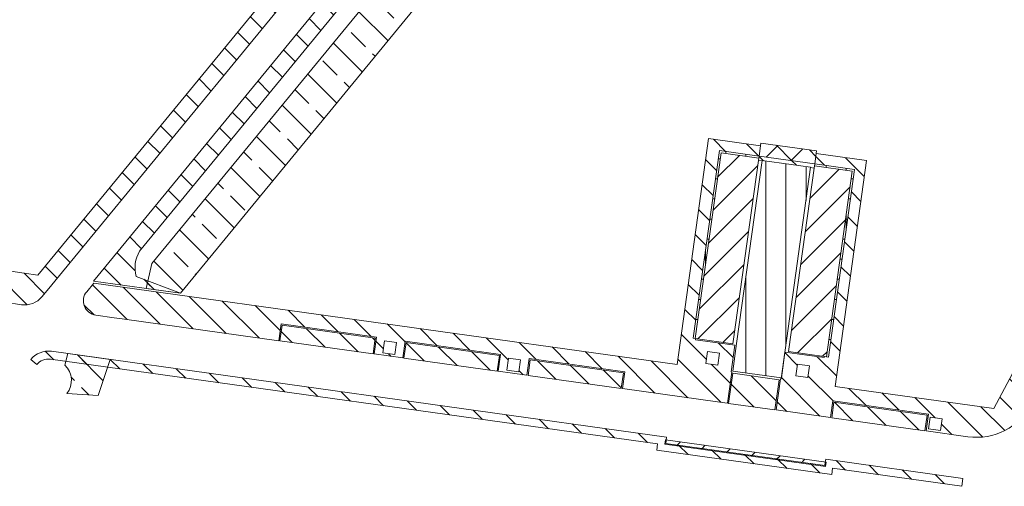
# Model space of a CAD drawing. Header units: metres. Extents: x 167411 to 168816, y 461777 to 462985.
# Tile 242 of 256: x 167600 to 167722, y 462529 to 462587. Entities that reach past the tile are written whole.
import ezdxf

# ---------------------------------------------------------------- set-up
doc = ezdxf.new("R2010")
doc.units = ezdxf.units.M
doc.header["$LTSCALE"] = 0.5
for name, color, linetype, lineweight, true_color in [('Zuid-N-WE-GW-AANVULLEN-bomengranulaat TTE-tegel', 7, 'Continuous', 18, 0xff3f01), ('Zuid-N-WE-GW-AANVULLEN-menggranulaat', 7, 'Continuous', 18, 0x01ff7f), ('Zuid-N-WE-GW-AANVULLEN-menggranulaat uitvullen', 7, 'Continuous', 18, 0xff7f01), ('Zuid-N-WE-GW-AANVULLEN-teelgrond 2e en 3e grootte boom', 7, 'Continuous', 18, 0xbf01ff), ('Zuid-N-WE-GW-AANVULLEN-vrijgekomen grond (uitvullen)', 7, 'Continuous', 18, 0x0100ff), ('Zuid-N-WE-GW-AANVULLEN-zand', 7, 'Continuous', 18, 0x01bfff), ('Zuid-N-WE-GW-AANVULLEN-zand uitvullen', 7, 'Continuous', 18, 0x3fff01)]:
    doc.layers.add(name, color=color, linetype=linetype, lineweight=lineweight, true_color=true_color)
pattern_1 = [(45, (0, 0), (-1.767766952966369, 1.767766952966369), [])]
pattern_2 = [(90, (0, 0), (-2.5, 0), []), (180, (0, 0), (-2.220446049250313e-16, -2.5), [])]
pattern_3 = [(135, (0, 0), (-3.535533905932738, -3.535533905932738), []), (135, (2.164890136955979e-16, 3.5355339), (-3.535533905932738, -3.535533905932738), [2.5, -1.25])]
pattern_4 = [(135, (0, 0), (-1.767766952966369, -1.767766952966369), [])]

msp = doc.modelspace()

# ---------------------------------------------------------------- hatches: boundary and pattern name
at = {"layer": 'Zuid-N-WE-GW-AANVULLEN-bomengranulaat TTE-tegel'}
h = msp.add_hatch(dxfattribs=at)
h.set_pattern_fill('ANSI31', color=256, scale=20)
h.set_pattern_definition(pattern_1)
h.paths.add_polyline_path([(167683.7014771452, 462547.624765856), (167686.9227940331, 462570.7514953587), (167691.6273749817, 462570.0961953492), (167688.4060580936, 462546.9694658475)])
h = msp.add_hatch(dxfattribs=at)
h.set_pattern_fill('ANSI31', color=256, scale=20)
h.set_pattern_definition(pattern_1)
h.paths.add_polyline_path([(167698.5604416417, 462569.1304900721), (167703.2650225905, 462568.4751900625), (167700.0437057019, 462545.3484605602), (167695.3391247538, 462546.0037605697)])
h = msp.add_hatch(dxfattribs=at)
h.set_pattern_fill('ANSI31', color=256, scale=20)
h.set_pattern_definition(pattern_1)
h.paths.add_polyline_path([(167679.9992381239, 462535.0351381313), (167679.9233612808, 462534.4903971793), (167699.9302107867, 462531.7036476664), (167700.0060876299, 462532.2483886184)])
at = {"layer": 'Zuid-N-WE-GW-AANVULLEN-menggranulaat'}
h = msp.add_hatch(dxfattribs=at)
h.set_pattern_fill('ANSI37', color=256, scale=20)
h.set_pattern_definition([(45, (0, 0), (-1.767766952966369, 1.767766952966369), []), (135, (0, 0), (-1.767766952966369, -1.767766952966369), [])])
h.paths.add_polyline_path([(167698.5949311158, 462569.3780995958), (167698.8184229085, 462570.9826093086), (167691.8853562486, 462571.9483145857), (167691.6618644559, 462570.3438048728)])
at = {"layer": 'Zuid-N-WE-GW-AANVULLEN-menggranulaat uitvullen', "transparency": 33554687}
h = msp.add_hatch(dxfattribs=at)
h.set_pattern_fill('ANSI31', color=256, scale=20, angle=45)
h.set_pattern_definition([(90, (0, 0), (-2.5, 0), [])])
h.paths.add_polyline_path([(167692.0384060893, 462569.7865076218), (167688.8653744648, 462547.0064314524), (167688.3880401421, 462543.5795156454), (167694.4297125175, 462542.7379724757), (167694.9070468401, 462546.1648882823), (167698.0800784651, 462568.9449644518)])
at = {"layer": 'Zuid-N-WE-GW-AANVULLEN-teelgrond 2e en 3e grootte boom'}
h = msp.add_hatch(dxfattribs=at)
h.set_pattern_fill('ANSI33', color=256, scale=20, angle=90)
h.set_pattern_definition(pattern_3)
h.paths.add_polyline_path([(167619.5917762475, 462553.2631187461), (167658.7126013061, 462600.8746649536), (167653.2910546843, 462602.231945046), (167651.2410449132, 462599.737004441), (167616.0377465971, 462556.9711307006), (167615.3168651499, 462553.8585701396)])
h = msp.add_hatch(dxfattribs=at)
h.set_pattern_fill('ANSI33', color=256, scale=20, angle=90)
h.set_pattern_definition(pattern_3)
edge = h.paths.add_edge_path()
edge.add_line((167610.8683233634, 462545.0177464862), (167609.3452741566, 462540.5366330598))
edge.add_line((167609.3452741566, 462540.5366330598), (167605.4491264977, 462540.7765386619))
edge.add_arc((167603.4332928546, 462542.418615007), 2.599999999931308, 320.8341112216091, 406.7806217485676)
edge.add_line((167605.213756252, 462544.3133313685), (167605.5648639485, 462545.7564641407))
edge.add_line((167605.5648639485, 462545.7564641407), (167610.8683233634, 462545.0177464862))
at = {"layer": 'Zuid-N-WE-GW-AANVULLEN-vrijgekomen grond (uitvullen)'}
h = msp.add_hatch(dxfattribs=at)
h.set_pattern_fill('ANSI31', color=256, scale=20, angle=90)
h.set_pattern_definition(pattern_4)
edge = h.paths.add_edge_path()
edge.add_line((167717.0347590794, 462530.2298478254), (167699.9553290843, 462532.6088377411))
edge.add_line((167699.9553290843, 462532.6088377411), (167699.9070438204, 462532.2621844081))
edge.add_line((167699.9070438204, 462532.2621844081), (167699.8449627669, 462531.8164872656))
edge.add_line((167699.8449627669, 462531.8164872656), (167680.0362008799, 462534.5756451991))
edge.add_line((167680.0362008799, 462534.5756451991), (167680.1465671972, 462535.3679956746))
edge.add_line((167680.1465671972, 462535.3679956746), (167603.548600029, 462546.037309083))
edge.add_arc((167603.1554200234, 462543.2145605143), 2.849999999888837, 82.07030428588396, 140.5911913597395)
edge.add_line((167600.9534074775, 462545.0238810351), (167601.7260434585, 462544.3890317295))
edge.add_arc((167603.1554200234, 462543.2145605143), 1.849999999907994, 82.07030428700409, 140.5911913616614, ccw=False)
edge.add_line((167603.4106421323, 462545.0468709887), (167679.0181712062, 462534.5155154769))
edge.add_line((167679.0181712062, 462534.5155154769), (167678.9078048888, 462533.7231650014))
edge.add_line((167678.9078048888, 462533.7231650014), (167700.6974429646, 462530.6880912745))
edge.add_line((167700.6974429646, 462530.6880912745), (167700.8078092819, 462531.48044175))
edge.add_line((167700.8078092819, 462531.48044175), (167716.8968011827, 462529.2394097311))
edge.add_line((167716.8968011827, 462529.2394097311), (167717.0347590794, 462530.2298478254))
edge = h.paths.add_edge_path()
edge.add_arc((167612.2002584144, 462636.1087715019), 7.882995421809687, 243.1296728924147, 311.49402861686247, ccw=False)
edge.add_line((167608.6373589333, 462629.0768895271), (167607.3682649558, 462629.7023694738))
edge.add_arc((167546.5754369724, 462504.0306298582), 139.6035603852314, 64.18494800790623, 77.23444600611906)
edge.add_line((167577.4225470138, 462640.1835213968), (167579.4147496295, 462659.8404492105))
edge.add_line((167579.4147496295, 462659.8404492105), (167581.9251628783, 462659.601388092))
edge.add_line((167581.9251628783, 462659.601388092), (167581.8167313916, 462658.4747593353))
edge.add_arc((167596.9468184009, 462657.0185769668), 15.1999999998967, 174.5025488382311, 215.2030589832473)
edge.add_line((167584.526683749, 462648.256142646), (167584.220037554, 462642.6020677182))
edge.add_line((167584.220037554, 462642.6020677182), (167585.8176896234, 462642.5154197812))
edge.add_line((167585.8176896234, 462642.5154197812), (167585.9043375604, 462644.1130718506))
edge.add_line((167585.9043375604, 462644.1130718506), (167586.3037505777, 462644.0914098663))
edge.add_line((167586.3037505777, 462644.0914098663), (167586.4142470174, 462646.1287909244))
edge.add_arc((167596.9468184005, 462657.0185769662), 15.1499999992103, 225.955310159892, 244.0486619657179)
edge.add_line((167590.3170627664, 462643.3962115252), (167594.1172517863, 462641.5467291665))
edge.add_line((167594.1172517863, 462641.5467291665), (167593.9640891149, 462641.232021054))
edge.add_line((167593.9640891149, 462641.232021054), (167593.7842559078, 462641.3195425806))
edge.add_line((167593.7842559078, 462641.3195425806), (167592.9746817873, 462639.6560854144))
edge.add_line((167592.9746817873, 462639.6560854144), (167614.9143330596, 462628.9784591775))
edge.add_line((167614.9143330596, 462628.9784591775), (167615.72390718, 462630.6419163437))
edge.add_line((167615.72390718, 462630.6419163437), (167615.5440739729, 462630.7294378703))
edge.add_line((167615.5440739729, 462630.7294378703), (167615.6972366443, 462631.0441459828))
edge.add_line((167615.6972366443, 462631.0441459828), (167617.4230738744, 462630.2042126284))
edge = h.paths.add_edge_path()
edge.add_line((167614.9981449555, 462619.0288577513), (167612.1460322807, 462619.9642263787))
edge.add_arc((167615.7297288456, 462630.8915828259), 11.4999999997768, 227.4951561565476, 251.8427646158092, ccw=False)
edge.add_arc((167600.6424128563, 462614.4296717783), 10.82983697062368, 47.49440245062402, 66.3786185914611)
edge.add_arc((167547.2736602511, 462472.4140225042), 162.5282006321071, 69.20253607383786, 78.92141376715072)
edge.add_line((167578.5042998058, 462631.9134367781), (167576.4415088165, 462632.1445082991))
edge.add_line((167576.4415088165, 462632.1445082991), (167571.706361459, 462632.6749341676))
edge.add_arc((167571.571292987, 462629.1952566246), 3.482297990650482, 87.77710145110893, 172.7603303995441)
edge.add_line((167568.1167569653, 462629.6340961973), (167567.8737132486, 462627.4644286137))
edge.add_line((167567.8737132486, 462627.4644286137), (167566.4730659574, 462627.5817334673))
edge.add_line((167566.4730659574, 462627.5817334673), (167566.6066600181, 462628.7743366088))
edge.add_line((167566.6066600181, 462628.7743366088), (167565.4240566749, 462628.9068105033))
edge.add_line((167565.4240566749, 462628.9068105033), (167565.290476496, 462627.714331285))
edge.add_line((167565.290476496, 462627.714331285), (167563.091080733, 462626.2687454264))
edge.add_line((167563.091080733, 462626.2687454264), (167559.1424420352, 462625.398353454))
edge.add_line((167559.1424420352, 462625.398353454), (167528.1335918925, 462628.8719298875))
edge.add_line((167528.1335918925, 462628.8719298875), (167529.2702223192, 462641.3328503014))
edge.add_line((167529.2702223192, 462641.3328503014), (167558.9679784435, 462638.0061411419))
edge.add_line((167558.9679784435, 462638.0061411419), (167577.4424054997, 462637.7839290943))
edge.add_line((167577.4424054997, 462637.7839290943), (167579.2421409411, 462637.8902873))
edge.add_line((167579.2421409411, 462637.8902873), (167577.1310559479, 462638.3877174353))
edge.add_line((167577.1310559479, 462638.3877174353), (167559.0050751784, 462638.60573834))
edge.add_line((167559.0050751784, 462638.60573834), (167528.7170418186, 462641.9985696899))
edge.add_line((167528.7170418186, 462641.9985696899), (167527.4883209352, 462628.4913978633))
edge.add_line((167527.4883209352, 462628.4913978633), (167559.1664706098, 462624.9428472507))
edge.add_line((167559.1664706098, 462624.9428472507), (167568.0804116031, 462626.9077326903))
edge.add_line((167568.0804116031, 462626.9077326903), (167573.8108865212, 462626.2658113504))
edge.add_line((167573.8108865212, 462626.2658113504), (167575.7984867, 462626.0431626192))
edge.add_line((167575.7984867, 462626.0431626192), (167600.2671359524, 462623.3022121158))
edge.add_line((167600.2671359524, 462623.3022121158), (167615.2731983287, 462618.380877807))
edge.add_line((167615.2731983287, 462618.380877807), (167614.9981449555, 462619.0288577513))
edge = h.paths.add_edge_path()
edge.add_line((167643.3464555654, 462609.6476552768), (167645.1444626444, 462615.1301128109))
edge.add_line((167645.1444626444, 462615.1301128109), (167641.4032147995, 462615.2995368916))
edge.add_line((167641.4032147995, 462615.2995368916), (167640.7163427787, 462615.5248009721))
edge.add_arc((167640.4047169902, 462614.5745960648), 0.9999999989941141, 71.84276458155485, 118.7900486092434)
edge.add_line((167639.9231155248, 462615.4509864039), (167636.4416051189, 462615.1535513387))
edge.add_line((167636.4416051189, 462615.1535513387), (167615.6680966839, 462621.9663565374))
edge.add_arc((167600.5017079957, 462614.0013523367), 17.13069285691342, 27.70732073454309, 42.88320953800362)
edge.add_arc((167613.4204633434, 462625.9991475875), 0.4999999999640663, 96.88215881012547, 222.8832095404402, ccw=False)
edge.add_arc((167612.2002584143, 462636.1087715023), 9.682995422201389, 276.8821588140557, 315.8530388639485)
edge.add_line((167619.1483466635, 462629.364553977), (167620.7325664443, 462628.59354324))
edge.add_line((167620.7325664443, 462628.59354324), (167619.8573511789, 462626.7952111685))
edge.add_line((167619.8573511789, 462626.7952111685), (167641.4373360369, 462616.2926279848))
edge.add_line((167641.4373360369, 462616.2926279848), (167642.3125513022, 462618.0909600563))
edge.add_line((167642.3125513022, 462618.0909600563), (167650.061237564, 462614.319816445))
edge.add_line((167650.061237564, 462614.319816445), (167645.3052998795, 462608.5316576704))
edge.add_line((167645.3052998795, 462608.5316576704), (167617.6582974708, 462617.5986692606))
edge.add_line((167617.6582974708, 462617.5986692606), (167617.3119209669, 462618.270040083))
edge.add_line((167617.3119209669, 462618.270040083), (167638.5585070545, 462611.3020860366))
edge.add_line((167638.5585070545, 462611.3020860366), (167639.8650831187, 462610.7893936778))
edge.add_line((167639.8650831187, 462610.7893936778), (167643.3464555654, 462609.6476552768))
h.paths.add_polyline_path([(167568.3164256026, 462622.4336495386), (167561.4865795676, 462620.9281577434), (167559.6060730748, 462604.1407499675), (167566.1652266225, 462603.2297517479)])
h.paths.add_polyline_path([(167559.371492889, 462602.0632686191), (167565.7223578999, 462601.1811995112), (167565.0606507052, 462596.4169321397), (167558.8358437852, 462597.2814930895)])
edge = h.paths.add_edge_path()
edge.add_line((167585.4694461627, 462714.6002511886), (167585.5711736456, 462714.6002511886))
edge.add_line((167585.5711736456, 462714.6002511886), (167585.7332732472, 462715.4650462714))
edge.add_line((167585.7332732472, 462715.4650462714), (167583.9471153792, 462716.076686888))
edge.add_line((167583.9471153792, 462716.076686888), (167583.1118862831, 462716.2161864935))
edge.add_line((167583.1118862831, 462716.2161864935), (167583.0594691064, 462715.900508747))
edge.add_arc((167513.0292319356, 462333.7214152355), 388.5422675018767, 79.61635368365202, 93.75131049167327)
edge.add_line((167487.608483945, 462721.4312025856), (167484.2628191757, 462721.2678257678))
edge.add_line((167484.2628191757, 462721.2678257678), (167486.4550867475, 462719.9061804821))
edge.add_line((167486.4550867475, 462719.9061804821), (167487.3155423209, 462720.4157059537))
edge.add_line((167487.3155423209, 462720.4157059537), (167487.6039352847, 462720.4297888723))
edge.add_arc((167513.0211522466, 462333.6553474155), 387.6086989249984, 79.46663010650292, 93.75983555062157, ccw=False)
edge.add_line((167583.8791839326, 462714.7322987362), (167583.9279902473, 462715.0262303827))
edge.add_line((167583.9279902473, 462715.0262303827), (167584.4965594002, 462714.8315331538))
edge.add_line((167584.4965594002, 462714.8315331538), (167585.4694461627, 462714.6002511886))
h.paths.add_polyline_path([(167516.5079093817, 462705.4366462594), (167518.4316702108, 462705.1716721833), (167518.4302764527, 462705.3916483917), (167518.830233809, 462705.3858077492), (167583.0405913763, 462700.0683847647), (167584.494490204, 462708.6699681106), (167584.5623854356, 462709.0540732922), (167585.2405650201, 462712.8145674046), (167585.1388938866, 462712.814567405), (167581.7875688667, 462712.9826519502), (167581.7374771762, 462711.9839073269), (167584.0536792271, 462711.8677390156), (167583.5779530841, 462709.2298457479), (167583.5091021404, 462708.8403337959), (167582.2076712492, 462701.1407840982), (167518.8788558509, 462706.3852043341), (167517.4238266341, 462706.4064523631), (167517.4243753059, 462706.3198557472), (167516.6443586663, 462706.427293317)])
h.paths.add_polyline_path([(167472.2456449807, 462719.6798068), (167480.9102047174, 462720.1029179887), (167484.1924396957, 462718.00916227), (167484.7302400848, 462718.8522344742), (167481.1795162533, 462721.1172607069), (167472.1968707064, 462720.6786166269)])
h = msp.add_hatch(dxfattribs=at)
h.set_pattern_fill('ANSI31', color=256, scale=20, angle=90)
h.set_pattern_definition(pattern_4)
edge = h.paths.add_edge_path(flags=16)
edge.add_arc((167668.9513237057, 462621.9986920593), 1.755655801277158, 145.0963104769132, 315.897729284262)
edge.add_line((167670.2120578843, 462620.7768587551), (167713.6535999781, 462673.6468834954))
edge.add_arc((167712.1210324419, 462674.5382496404), 1.772934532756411, 329.8170226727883, 491.3653600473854)
edge.add_line((167710.9493740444, 462675.868856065), (167667.5114839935, 462623.0032760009))
h.paths.add_polyline_path([(167681.3146411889, 462615.5426991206), (167661.9814373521, 462619.5336132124), (167711.0139849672, 462679.2081063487), (167720.2417914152, 462675.7607603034), (167708.5459431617, 462665.5446276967), (167699.0791822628, 462637.4304959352), (167698.9834462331, 462637.1461816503), (167698.6991319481, 462637.2419176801), (167688.736394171, 462640.5966311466), (167684.1974696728, 462635.0725857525)])
edge = h.paths.add_edge_path()
edge.add_line((167740.1040101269, 462598.5294440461), (167738.7881278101, 462580.092071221))
edge.add_line((167738.7881278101, 462580.092071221), (167745.1856064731, 462576.6782678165))
edge.add_line((167745.1856064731, 462576.6782678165), (167752.2441576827, 462589.9060156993))
edge.add_arc((167747.3917881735, 462592.4953225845), 5.499999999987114, 331.9148606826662, 445.9177003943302)
edge.add_line((167747.7833293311, 462597.9813681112), (167740.1040101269, 462598.5294440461))
h.paths.add_polyline_path([(167743.7703839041, 462619.1316070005), (167759.1346550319, 462610.9329706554), (167757.5850898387, 462608.0290804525), (167739.5148132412, 462609.3137825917), (167739.9103891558, 462610.4885532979), (167740.8377557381, 462610.4223667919)])
edge = h.paths.add_edge_path()
edge.add_line((167517.3710369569, 462642.0541600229), (167518.9731717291, 462642.0348894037))
edge.add_arc((167173.4302999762, 462667.4774400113), 346.4782815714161, 354.43462188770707, 355.788872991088, ccw=False)
edge.add_arc((167174.1085503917, 462667.4172646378), 345.7973924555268, 352.34455286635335, 354.43364662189, ccw=False)
edge.add_line((167516.8238807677, 462621.3516705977), (167515.2381831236, 462621.5651735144))
edge.add_arc((167172.9137462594, 462667.5558233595), 345.3999999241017, 352.348235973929, 354.3473027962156)
edge.add_arc((167172.9137463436, 462667.5558233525), 345.399999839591, 354.3473027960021, 355.7658701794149)
edge = h.paths.add_edge_path()
edge.add_line((167525.3814946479, 462628.7274021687), (167523.7914370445, 462628.9055186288))
edge.add_arc((167172.9137462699, 462667.5558233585), 352.9999999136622, 353.7140281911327, 355.8422876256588)
edge.add_line((167524.9847418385, 462641.9625817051), (167526.5875490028, 462641.9433029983))
edge.add_arc((167172.913746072, 462667.5558233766), 354.6000001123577, 353.71355174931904, 355.8579573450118, ccw=False)
h.paths.add_polyline_path([(167522.770217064, 462620.5510386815), (167524.3559084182, 462620.3375366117), (167524.8713209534, 462624.3457586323), (167523.2824238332, 462624.5350176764)])
h.paths.add_polyline_path([(167510.2010670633, 462583.2657213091), (167509.6026786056, 462580.0370517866), (167509.5075624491, 462579.4525736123), (167508.2107769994, 462579.6929145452), (167508.5922953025, 462603.088630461), (167513.8590465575, 462603.0027445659), (167513.1532345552, 462599.1944597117), (167512.5673736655, 462599.3030407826), (167509.6152061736, 462583.37430238)])
h.paths.add_polyline_path([(167518.695862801, 462659.5107289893), (167514.7982630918, 462659.6433620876), (167514.2758496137, 462644.2915483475), (167518.1263188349, 462644.2452345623), (167518.2588781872, 462646.6693558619)])
h = msp.add_hatch(dxfattribs=at)
h.set_pattern_fill('ANSI31', color=256, scale=20, angle=90)
h.set_pattern_definition(pattern_4)
edge = h.paths.add_edge_path()
edge.add_line((167614.1029974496, 462555.3574082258), (167619.5917762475, 462553.2631187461))
edge.add_line((167619.5917762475, 462553.2631187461), (167608.7679582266, 462554.770765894))
edge.add_line((167608.7679582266, 462554.770765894), (167648.6119549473, 462603.2624397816))
edge.add_line((167648.6119549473, 462603.2624397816), (167658.7126013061, 462600.8746649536))
edge.add_line((167658.7126013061, 462600.8746649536), (167651.6665427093, 462601.0736851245))
edge.add_arc((167652.0454356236, 462595.0660057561), 6.019615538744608, 93.60875621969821, 124.5879221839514)
edge.add_line((167648.6282791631, 462600.0216906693), (167614.519950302, 462558.5105447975))
edge.add_arc((167617.9460512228, 462556.4533606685), 3.996270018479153, 149.0175123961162, 195.9169571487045)
at = {"layer": 'Zuid-N-WE-GW-AANVULLEN-zand'}
h = msp.add_hatch(dxfattribs=at)
h.set_pattern_fill('ANSI37', color=256, scale=20, angle=45)
h.set_pattern_definition(pattern_2)
h.paths.add_polyline_path([(167691.6618644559, 462570.3438048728), (167691.6273749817, 462570.0961953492), (167686.9227940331, 462570.7514953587), (167683.7014771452, 462547.624765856), (167683.4538676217, 462547.6592553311), (167686.7096739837, 462571.0335943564)])
h = msp.add_hatch(dxfattribs=at)
h.set_pattern_fill('ANSI37', color=256, scale=20, angle=45)
h.set_pattern_definition(pattern_2)
h.paths.add_polyline_path([(167700.0437057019, 462545.3484605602), (167700.2913152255, 462545.313971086), (167703.5471215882, 462568.688310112), (167698.5949311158, 462569.3780995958), (167698.5604416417, 462569.1304900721), (167703.2650225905, 462568.4751900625)])
at = {"layer": 'Zuid-N-WE-GW-AANVULLEN-zand uitvullen'}
h = msp.add_hatch(dxfattribs=at)
h.set_pattern_fill('ANSI31', color=256, scale=20, angle=90)
h.set_pattern_definition(pattern_4)
edge = h.paths.add_edge_path()
edge.add_line((167643.58238701, 462606.3076678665), (167642.3426570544, 462604.798868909))
edge.add_line((167642.3426570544, 462604.798868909), (167601.8392288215, 462555.5046415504))
edge.add_arc((167672.0387915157, 463043.8650062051), 493.3799999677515, 255.4869463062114, 261.8200275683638, ccw=False)
edge.add_line((167548.3974820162, 462566.2284802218), (167547.3974840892, 462562.4381327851))
edge.add_arc((167672.0387933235, 463043.8650132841), 497.3000072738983, 255.4848465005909, 255.8176560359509)
edge.add_line((167550.1959979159, 462561.7222642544), (167550.710516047, 462563.7582581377))
edge.add_arc((167672.0387915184, 463043.8650062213), 495.1999999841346, 255.8176560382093, 259.9654503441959)
edge.add_line((167585.7541579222, 462556.2401483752), (167585.3882497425, 462554.1722723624))
edge.add_line((167585.3882497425, 462554.1722723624), (167587.4696265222, 462553.8085336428))
edge.add_line((167587.4696265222, 462553.8085336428), (167588.4552308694, 462553.6394679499))
edge.add_arc((167672.0387917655, 463043.8650065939), 497.3000003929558, 260.324101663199, 261.6466544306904)
edge.add_arc((167600.1990997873, 462554.6111998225), 2.80002184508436, 261.6466544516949, 320.5911913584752)
edge.add_line((167602.3624974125, 462552.8336078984), (167602.997371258, 462553.606273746))
edge.add_line((167602.997371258, 462553.606273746), (167650.4922331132, 462611.4093442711))
edge.add_line((167650.4922331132, 462611.4093442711), (167650.5308649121, 462611.3776018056))
edge.add_arc((167649.0940834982, 462612.553984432), 1.856937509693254, 320.6906721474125, 419.6716817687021)
edge.add_line((167650.0317520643, 462614.1567927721), (167643.58238701, 462606.3076678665))
h.paths.add_polyline_path([(167585.7360521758, 462556.1378264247), (167579.8511213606, 462557.1791578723), (167573.9747029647, 462558.3290298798), (167568.123748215, 462559.547393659), (167562.2879190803, 462560.8362614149), (167556.4736169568, 462562.1941489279), (167550.6738923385, 462563.6598033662), (167550.2220157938, 462561.8252193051), (167556.0383223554, 462560.3553744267), (167561.8803827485, 462558.9910041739), (167567.7384792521, 462557.6972185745), (167573.6117590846, 462556.4742059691), (167579.4993672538, 462555.3221443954), (167585.4067527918, 462554.2768396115)], flags=17)
h.paths.add_polyline_path([(167550.3646993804, 462563.5156652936), (167549.9931538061, 462562.0624089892), (167548.5398975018, 462562.4339545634), (167548.911443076, 462563.8872108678)], flags=16)
edge = h.paths.add_edge_path()
edge.add_line((167547.2618350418, 462562.4732726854), (167547.2796942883, 462562.5409568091))
edge.add_line((167547.2796942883, 462562.5409568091), (167548.2264108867, 462566.1288844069))
edge.add_line((167548.2264108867, 462566.1288844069), (167543.6567387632, 462567.3365597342))
edge.add_line((167543.6567387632, 462567.3365597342), (167542.6666201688, 462563.6878188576))
edge.add_arc((167672.0387924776, 463043.8650098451), 497.3000037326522, 254.9210877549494, 255.4687019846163)
h.paths.add_polyline_path([(167587.190846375, 462554.1437708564), (167585.712768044, 462554.3992790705), (167585.968276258, 462555.8773574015), (167587.4463545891, 462555.6218491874)], flags=16)
h = msp.add_hatch(dxfattribs=at)
h.set_pattern_fill('ANSI31', color=256, scale=20, angle=90)
h.set_pattern_definition(pattern_4)
h.paths.add_polyline_path([(167691.6618644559, 462570.3438048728), (167698.5949311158, 462569.3780995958), (167698.5213000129, 462568.8494814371), (167698.0754292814, 462568.9115866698), (167698.0800784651, 462568.9449644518), (167692.0384060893, 462569.7865076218), (167692.0337569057, 462569.7531298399), (167691.5882333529, 462569.8151867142)])
edge = h.paths.add_edge_path()
edge.add_line((167698.5949311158, 462569.3780995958), (167703.5471215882, 462568.688310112))
edge.add_line((167703.5471215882, 462568.688310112), (167700.2913152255, 462545.313971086))
edge.add_line((167700.2913152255, 462545.313971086), (167699.7916472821, 462545.3835697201))
edge.add_line((167699.7916472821, 462545.3835697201), (167699.7731993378, 462545.2511267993))
edge.add_line((167699.7731993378, 462545.2511267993), (167694.8705307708, 462545.9340183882))
edge.add_line((167694.8705307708, 462545.9340183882), (167694.4068502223, 462542.6051268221))
edge.add_line((167694.4068502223, 462542.6051268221), (167694.3079484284, 462542.6199421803))
edge.add_line((167694.3079484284, 462542.6199421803), (167693.7671534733, 462538.7374248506))
edge.add_line((167693.7671534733, 462538.7374248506), (167700.5714631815, 462537.7896541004))
edge.add_line((167700.5714631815, 462537.7896541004), (167700.8611747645, 462539.8695740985))
edge.add_line((167700.8611747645, 462539.8695740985), (167712.7464318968, 462538.2140793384))
edge.add_line((167712.7464318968, 462538.2140793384), (167712.4567203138, 462536.1341593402))
edge.add_line((167712.4567203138, 462536.1341593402), (167717.6508931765, 462535.4106641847))
edge.add_arc((167718.7269647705, 462543.1360813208), 7.800000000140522, 262.0703042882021, 331.9148606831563)
edge.add_line((167725.6085069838, 462539.4639733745), (167727.1985476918, 462542.4437148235))
edge.add_line((167727.1985476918, 462542.4437148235), (167725.3458247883, 462543.4323592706))
edge.add_line((167725.3458247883, 462543.4323592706), (167730.9952216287, 462554.0193472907))
edge.add_line((167730.9952216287, 462554.0193472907), (167732.8479445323, 462553.0307028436))
edge.add_line((167732.8479445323, 462553.0307028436), (167736.7600886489, 462560.3620736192))
edge.add_line((167736.7600886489, 462560.3620736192), (167734.9073657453, 462561.3507180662))
edge.add_line((167734.9073657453, 462561.3507180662), (167743.3814610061, 462577.2312000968))
edge.add_line((167743.3814610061, 462577.2312000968), (167738.4574489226, 462579.8587366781))
edge.add_line((167738.4574489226, 462579.8587366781), (167739.8039337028, 462598.724893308))
edge.add_line((167739.8039337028, 462598.724893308), (167737.9686021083, 462598.8558816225))
edge.add_line((167737.9686021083, 462598.8558816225), (167737.3968501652, 462590.8448280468))
edge.add_line((167737.3968501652, 462590.8448280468), (167737.2870854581, 462589.0259281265))
edge.add_line((167737.2870854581, 462589.0259281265), (167735.6928651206, 462566.6886458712))
edge.add_line((167735.6928651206, 462566.6886458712), (167720.8747541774, 462538.9194578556))
edge.add_line((167720.8747541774, 462538.9194578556), (167701.1122581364, 462541.6721714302))
edge.add_line((167701.1122581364, 462541.6721714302), (167705.0275032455, 462569.7808045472))
edge.add_line((167705.0275032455, 462569.7808045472), (167698.7710349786, 462570.6423981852))
edge.add_line((167698.7710349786, 462570.6423981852), (167698.5949311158, 462569.3780995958))
h.paths.add_polyline_path([(167688.3856232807, 462543.3035099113), (167687.8641424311, 462539.5596539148), (167693.6284921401, 462538.7567389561), (167694.1499729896, 462542.5005949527)])
h.paths.add_polyline_path([(167696.2244132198, 462542.9688873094), (167696.4313500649, 462544.4545444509), (167697.9170072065, 462544.2476076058), (167697.7100703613, 462542.7619504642)], flags=16)
h.paths.add_polyline_path([(167712.9796080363, 462537.8585109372), (167714.4652651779, 462537.651574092), (167714.2583283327, 462536.1659169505), (167712.7726711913, 462536.3728537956)], flags=16)
h.paths.add_polyline_path([(167700.9805219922, 462539.7115986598), (167700.7101245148, 462537.7703399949), (167712.3180589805, 462536.1534734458), (167712.588456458, 462538.0947321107)], flags=17)
h.paths.add_polyline_path([(167734.3516915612, 462559.629664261), (167735.0578661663, 462560.9530377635), (167736.3812396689, 462560.2468631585), (167735.6750650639, 462558.923489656)], flags=16)
h.paths.add_polyline_path([(167736.8259982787, 462560.4855884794), (167735.0967902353, 462561.4083232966), (167743.4390662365, 462577.0417756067), (167745.1682742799, 462576.1190407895)])
h.paths.add_polyline_path([(167727.2644573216, 462542.5672296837), (167725.5352492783, 462543.489964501), (167731.0528268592, 462553.8299228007), (167732.7820349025, 462552.9071879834)], flags=17)
h = msp.add_hatch(dxfattribs=at)
h.set_pattern_fill('ANSI31', color=256, scale=20, angle=90)
h.set_pattern_definition(pattern_4)
edge = h.paths.add_edge_path()
edge.add_line((167691.6618644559, 462570.3438048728), (167691.8386545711, 462571.6130302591))
edge.add_line((167691.8386545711, 462571.6130302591), (167685.3772114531, 462572.5178892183))
edge.add_line((167685.3772114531, 462572.5178892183), (167681.4619663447, 462544.4092561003))
edge.add_line((167681.4619663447, 462544.4092561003), (167608.8038480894, 462554.5297888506))
edge.add_line((167608.8038480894, 462554.5297888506), (167607.9254067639, 462553.4606920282))
edge.add_arc((167609.3161515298, 462552.3179632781), 1.800000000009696, 140.5911913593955, 262.0703042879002)
edge.add_line((167609.0678273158, 462550.5351747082), (167611.338873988, 462550.2188411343))
edge.add_line((167611.338873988, 462550.2188411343), (167612.3293120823, 462550.0808832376))
edge.add_line((167612.3293120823, 462550.0808832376), (167631.8449638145, 462547.362552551))
edge.add_line((167631.8449638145, 462547.362552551), (167632.1346753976, 462549.4424725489))
edge.add_line((167632.1346753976, 462549.4424725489), (167644.0199325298, 462547.7869777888))
edge.add_line((167644.0199325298, 462547.7869777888), (167643.7302209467, 462545.7070577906))
edge.add_line((167643.7302209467, 462545.7070577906), (167647.2957980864, 462545.2104093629))
edge.add_line((167647.2957980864, 462545.2104093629), (167647.5855096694, 462547.2903293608))
edge.add_line((167647.5855096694, 462547.2903293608), (167659.4707668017, 462545.6348346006))
edge.add_line((167659.4707668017, 462545.6348346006), (167659.1810552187, 462543.5549146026))
edge.add_line((167659.1810552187, 462543.5549146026), (167662.7466323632, 462543.0582661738))
edge.add_line((167662.7466323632, 462543.0582661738), (167663.0363439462, 462545.1381861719))
edge.add_line((167663.0363439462, 462545.1381861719), (167674.9216010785, 462543.4826914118))
edge.add_line((167674.9216010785, 462543.4826914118), (167674.6318894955, 462541.4027714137))
edge.add_line((167674.6318894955, 462541.4027714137), (167686.7845649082, 462539.7100280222))
edge.add_line((167686.7845649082, 462539.7100280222), (167687.7254810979, 462539.5789680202))
edge.add_line((167687.7254810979, 462539.5789680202), (167688.266276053, 462543.46148535))
edge.add_line((167688.266276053, 462543.46148535), (167688.1670902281, 462543.4742615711))
edge.add_line((167688.1670902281, 462543.4742615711), (167688.6307707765, 462546.8031531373))
edge.add_line((167688.6307707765, 462546.8031531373), (167683.7281022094, 462547.486044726))
edge.add_line((167683.7281022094, 462547.486044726), (167683.7465501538, 462547.6184876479))
edge.add_line((167683.7465501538, 462547.6184876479), (167683.4538676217, 462547.6592553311))
edge.add_line((167683.4538676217, 462547.6592553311), (167686.7096739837, 462571.0335943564))
edge.add_line((167686.7096739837, 462571.0335943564), (167691.6618644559, 462570.3438048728))
h.paths.add_polyline_path([(167660.4665802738, 462545.1730386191), (167661.9522374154, 462544.966101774), (167661.7453005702, 462543.4804446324), (167660.2596434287, 462543.6873814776)], flags=16)
h.paths.add_polyline_path([(167663.1556911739, 462544.9802107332), (167662.8852936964, 462543.0389520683), (167674.4932281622, 462541.4220855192), (167674.7636256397, 462543.3633441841)], flags=17)
h.paths.add_polyline_path([(167647.7048568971, 462547.132353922), (167647.4344594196, 462545.1910952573), (167659.0423938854, 462543.5742287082), (167659.3127913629, 462545.5154873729)], flags=17)
h.paths.add_polyline_path([(167631.9836251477, 462547.3432384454), (167632.2540226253, 462549.2844971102), (167643.861957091, 462547.6676305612), (167643.5915596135, 462545.7263718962)], flags=17)
h.paths.add_polyline_path([(167645.0110607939, 462547.3258344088), (167646.4967179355, 462547.1188975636), (167646.2897810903, 462545.6332404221), (167644.8041239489, 462545.8401772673)], flags=16)
h.paths.add_polyline_path([(167685.0324627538, 462544.5278115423), (167685.2393995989, 462546.0134686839), (167686.7250567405, 462545.8065318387), (167686.5181198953, 462544.3208746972)], flags=16)

# ---------------------------------------------------------------- linework, layer by layer
at = {"layer": 'Zuid-N-WE-GW-AANVULLEN-bomengranulaat TTE-tegel', "flags": 128}
for points in [[(167683.7014771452, 462547.624765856), (167686.9227940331, 462570.7514953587), (167691.6273749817, 462570.0961953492), (167688.4060580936, 462546.9694658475)], [(167698.5604416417, 462569.1304900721), (167703.2650225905, 462568.4751900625), (167700.0437057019, 462545.3484605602), (167695.3391247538, 462546.0037605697)], [(167679.9992381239, 462535.0351381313), (167679.9233612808, 462534.4903971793), (167699.9302107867, 462531.7036476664), (167700.0060876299, 462532.2483886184)]]:
    msp.add_lwpolyline(points, close=True, dxfattribs=at)
at = {"layer": 'Zuid-N-WE-GW-AANVULLEN-menggranulaat', "flags": 128}
msp.add_lwpolyline([(167698.5949311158, 462569.3780995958), (167698.8184229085, 462570.9826093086), (167691.8853562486, 462571.9483145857), (167691.6618644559, 462570.3438048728)], close=True, dxfattribs=at)
at = {"layer": 'Zuid-N-WE-GW-AANVULLEN-menggranulaat uitvullen'}
msp.add_lwpolyline([(167692.0384060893, 462569.7865076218), (167688.8653744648, 462547.0064314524), (167688.3880401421, 462543.5795156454), (167694.4297125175, 462542.7379724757), (167694.9070468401, 462546.1648882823), (167698.0800784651, 462568.9449644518)], close=True, dxfattribs=at)
at = {"layer": 'Zuid-N-WE-GW-AANVULLEN-teelgrond 2e en 3e grootte boom', "flags": 128}
for points in [[(167619.5917762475, 462553.2631187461), (167658.7126013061, 462600.8746649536), (167653.2910546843, 462602.231945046), (167651.2410449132, 462599.737004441, -0.3386446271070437), (167651.2410449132, 462599.737004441), (167616.0377465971, 462556.9711307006), (167615.3168651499, 462553.8585701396)], [(167610.8683233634, 462545.0177464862), (167609.3452741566, 462540.5366330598), (167605.4491264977, 462540.7765386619, 0.3936408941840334), (167605.213756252, 462544.3133313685), (167605.5648639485, 462545.7564641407)]]:
    msp.add_lwpolyline(points, format="xyb", close=True, dxfattribs=at)
at = {"layer": 'Zuid-N-WE-GW-AANVULLEN-vrijgekomen grond (uitvullen)', "flags": 128}
for points in [[(167614.1029974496, 462555.3574082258), (167619.5917762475, 462553.2631187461), (167608.7679582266, 462554.770765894), (167648.6119549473, 462603.2624397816), (167658.7126013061, 462600.8746649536), (167651.6665427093, 462601.0736851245, 0.1360014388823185), (167648.6282791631, 462600.0216906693), (167614.519950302, 462558.5105447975, 0.2075426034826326)], [(167717.0347590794, 462530.2298478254), (167699.9553290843, 462532.6088377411), (167699.9070438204, 462532.2621844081), (167699.8449627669, 462531.8164872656), (167680.0362008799, 462534.5756451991), (167680.1465671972, 462535.3679956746), (167603.548600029, 462546.037309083, 0.2610438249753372), (167600.9534074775, 462545.0238810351), (167601.7260434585, 462544.3890317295, -0.2610438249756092), (167603.4106421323, 462545.0468709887), (167679.0181712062, 462534.5155154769), (167678.9078048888, 462533.7231650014), (167700.6974429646, 462530.6880912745), (167700.8078092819, 462531.48044175), (167716.8968011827, 462529.2394097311)]]:
    msp.add_lwpolyline(points, format="xyb", close=True, dxfattribs=at)
at = {"layer": 'Zuid-N-WE-GW-AANVULLEN-zand', "flags": 128}
for points in [[(167691.6618644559, 462570.3438048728), (167691.6273749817, 462570.0961953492), (167686.9227940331, 462570.7514953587), (167683.7014771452, 462547.624765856), (167683.4538676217, 462547.6592553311), (167686.7096739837, 462571.0335943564)], [(167700.0437057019, 462545.3484605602), (167700.2913152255, 462545.313971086), (167703.5471215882, 462568.688310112), (167698.5949311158, 462569.3780995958), (167698.5604416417, 462569.1304900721), (167703.2650225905, 462568.4751900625)]]:
    msp.add_lwpolyline(points, close=True, dxfattribs=at)
at = {"layer": 'Zuid-N-WE-GW-AANVULLEN-zand uitvullen'}
for points in [[(167643.58238701, 462606.3076678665), (167642.3426570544, 462604.798868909), (167601.8392288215, 462555.5046415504, -0.02764031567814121), (167548.3974820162, 462566.2284802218), (167547.3974840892, 462562.4381327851, 0.00145215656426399), (167550.1959979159, 462561.7222642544), (167550.710516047, 462563.7582581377, 0.01810014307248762), (167585.7541579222, 462556.2401483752), (167585.3882497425, 462554.1722723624), (167587.4696265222, 462553.8085336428), (167588.4552308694, 462553.6394679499, 0.00577078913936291), (167599.792319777, 462551.8408835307, 0.2630192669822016), (167602.3624974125, 462552.8336078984), (167602.997371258, 462553.606273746), (167650.4922331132, 462611.4093442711), (167650.5308649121, 462611.3776018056, 0.4609058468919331), (167650.0317520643, 462614.1567927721)], [(167691.6618644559, 462570.3438048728), (167691.8386545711, 462571.6130302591), (167685.3772114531, 462572.5178892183), (167681.4619663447, 462544.4092561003), (167608.8038480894, 462554.5297888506), (167607.9254067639, 462553.4606920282, 0.585987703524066), (167609.0678273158, 462550.5351747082), (167611.338873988, 462550.2188411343), (167612.3293120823, 462550.0808832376), (167631.8449638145, 462547.362552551), (167632.1346753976, 462549.4424725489), (167644.0199325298, 462547.7869777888), (167643.7302209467, 462545.7070577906), (167647.2957980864, 462545.2104093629), (167647.5855096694, 462547.2903293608), (167659.4707668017, 462545.6348346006), (167659.1810552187, 462543.5549146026), (167662.7466323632, 462543.0582661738), (167663.0363439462, 462545.1381861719), (167674.9216010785, 462543.4826914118), (167674.6318894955, 462541.4027714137), (167686.7845649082, 462539.7100280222), (167687.7254810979, 462539.5789680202), (167688.266276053, 462543.46148535), (167688.1670902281, 462543.4742615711), (167688.6307707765, 462546.8031531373), (167683.7281022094, 462547.486044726), (167683.7465501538, 462547.6184876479), (167683.4538676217, 462547.6592553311), (167686.7096739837, 462571.0335943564)]]:
    msp.add_lwpolyline(points, format="xyb", close=True, dxfattribs=at)
at = {"layer": 'Zuid-N-WE-GW-AANVULLEN-zand uitvullen', "flags": 128}
msp.add_lwpolyline([(167691.6618644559, 462570.3438048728), (167698.5949311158, 462569.3780995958), (167698.5213000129, 462568.8494814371), (167698.0754292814, 462568.9115866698), (167698.0800784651, 462568.9449644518), (167692.0384060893, 462569.7865076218), (167692.0337569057, 462569.7531298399), (167691.5882333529, 462569.8151867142)], close=True, dxfattribs=at)
at = {"layer": 'Zuid-N-WE-GW-AANVULLEN-zand uitvullen'}
msp.add_lwpolyline([(167735.6928651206, 462566.6886458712), (167720.8747541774, 462538.9194578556), (167701.1122581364, 462541.6721714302), (167705.0275032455, 462569.7808045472), (167698.7710349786, 462570.6423981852), (167698.5949311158, 462569.3780995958), (167703.5471215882, 462568.688310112), (167700.2913152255, 462545.313971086), (167699.7916472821, 462545.3835697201), (167699.7731993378, 462545.2511267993), (167694.8705307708, 462545.9340183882), (167694.4068502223, 462542.6051268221), (167694.3079484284, 462542.6199421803), (167693.7671534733, 462538.7374248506), (167700.5714631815, 462537.7896541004), (167700.8611747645, 462539.8695740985), (167712.7464318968, 462538.2140793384), (167712.4567203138, 462536.1341593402), (167717.6508931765, 462535.4106641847, 0.3145532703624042), (167725.6085069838, 462539.4639733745)], format="xyb", dxfattribs=at)
for points in [[(167631.9836251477, 462547.3432384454), (167632.2540226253, 462549.2844971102), (167643.861957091, 462547.6676305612), (167643.5915596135, 462545.7263718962)], [(167645.0110607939, 462547.3258344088), (167646.4967179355, 462547.1188975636), (167646.2897810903, 462545.6332404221), (167644.8041239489, 462545.8401772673), (167645.0110607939, 462547.3258344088)], [(167647.7048568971, 462547.132353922), (167647.4344594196, 462545.1910952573), (167659.0423938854, 462543.5742287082), (167659.3127913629, 462545.5154873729)], [(167660.4665802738, 462545.1730386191), (167661.9522374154, 462544.966101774), (167661.7453005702, 462543.4804446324), (167660.2596434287, 462543.6873814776), (167660.4665802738, 462545.1730386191)], [(167685.0324627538, 462544.5278115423), (167685.2393995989, 462546.0134686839), (167686.7250567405, 462545.8065318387), (167686.5181198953, 462544.3208746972), (167685.0324627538, 462544.5278115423)], [(167663.1556911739, 462544.9802107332), (167662.8852936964, 462543.0389520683), (167674.4932281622, 462541.4220855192), (167674.7636256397, 462543.3633441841)], [(167696.2244132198, 462542.9688873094), (167696.4313500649, 462544.4545444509), (167697.9170072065, 462544.2476076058), (167697.7100703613, 462542.7619504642), (167696.2244132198, 462542.9688873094)], [(167688.3856232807, 462543.3035099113), (167687.8641424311, 462539.5596539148), (167693.6284921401, 462538.7567389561), (167694.1499729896, 462542.5005949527), (167688.3856232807, 462543.3035099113)], [(167700.9805219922, 462539.7115986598), (167700.7101245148, 462537.7703399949), (167712.3180589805, 462536.1534734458), (167712.588456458, 462538.0947321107)], [(167712.9796080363, 462537.8585109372), (167714.4652651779, 462537.651574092), (167714.2583283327, 462536.1659169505), (167712.7726711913, 462536.3728537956), (167712.9796080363, 462537.8585109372)]]:
    msp.add_lwpolyline(points, close=True, dxfattribs=at)

doc.saveas('drawing.dxf')
